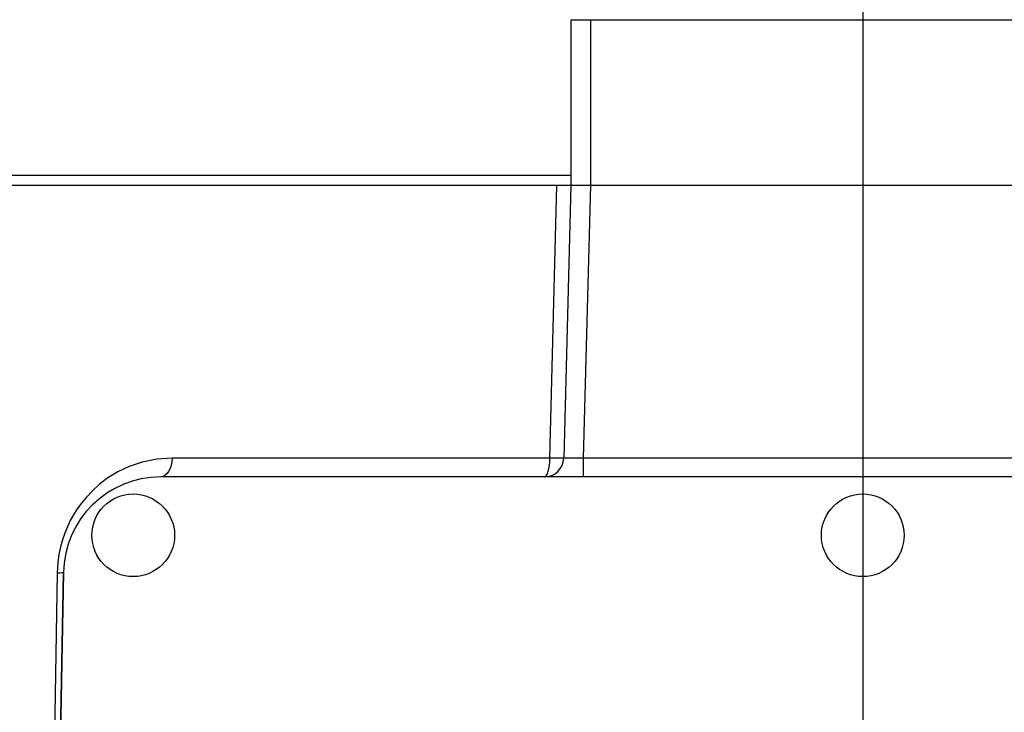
# Model space of a CAD drawing. Header units: millimetres. Extents: x 0 to 1249, y 0 to 420.
# Tile 93 of 104: x 495.42 to 502.17, y 264.6 to 269.35. Entities that reach past the tile are written whole.
import ezdxf

# ---------------------------------------------------------------- set-up
doc = ezdxf.new("R2010")
doc.units = ezdxf.units.MM
doc.header["$LTSCALE"] = 32.67
doc.linetypes.add('CENTER', pattern=[0.6, 0.375, -0.075, 0.075, -0.075])
for name, color, linetype in [('ASSY', 7, 'CONTINUOUS'), ('AXIS', 7, 'CONTINUOUS'), ('CHAMFER', 7, 'CONTINUOUS'), ('ROUND', 7, 'CONTINUOUS')]:
    doc.layers.add(name, color=color, linetype=linetype)

msp = doc.modelspace()

# ---------------------------------------------------------------- linework, layer by layer
at = {"layer": 'ASSY', "color": 7, "linetype": 'CONTINUOUS'}
for centre in [(496.198535, 265.810448), (501.198535, 265.810448)]:
    msp.add_circle(centre, 0.283333, dxfattribs=at)
at = {"layer": 'AXIS', "color": 7, "linetype": 'CENTER'}
msp.add_line((501.198535, 291.474161), (501.198535, 254.217901), dxfattribs=at)
at = {"layer": 'CHAMFER', "color": 7, "linetype": 'CONTINUOUS'}
for p, q in [((499.198535, 269.343781), (503.198535, 269.343781)), ((499.198535, 269.343781), (499.198535, 268.210448)), ((499.331868, 269.343781), (499.331868, 268.210448)), ((499.198535, 268.277114), (493.117409, 268.277114)), ((493.131868, 268.210448), (499.099923, 268.210448)), ((499.331868, 268.210448), (503.065201, 268.210448))]:
    msp.add_line(p, q, dxfattribs=at)
at = {"layer": 'ROUND', "color": 9, "linetype": 'CONTINUOUS'}
for p, q in [((499.099923, 268.210448), (499.051536, 266.340291)), ((499.331822, 268.210448), (499.28285, 266.340291)), ((499.051536, 266.340291), (496.464745, 266.340291)), ((503.114219, 266.340291), (499.28285, 266.340291)), ((499.28285, 266.340291), (499.28285, 266.210448)), ((495.677566, 265.554253), (495.53997, 257.673624))]:
    msp.add_line(p, q, dxfattribs=at)
at = {"layer": 'ROUND', "color": 7, "linetype": 'CONTINUOUS'}
for p, q in [((499.099923, 268.210448), (503.297146, 268.210448)), ((499.198535, 268.210448), (499.149563, 266.340291)), ((506.01007, 266.210448), (496.386999, 266.210448)), ((495.573798, 257.22217), (495.72035, 265.555503)), ((495.720434, 265.555416), (495.574975, 257.222083))]:
    msp.add_line(p, q, dxfattribs=at)
at = {"layer": 'ROUND', "color": 9, "linetype": 'CONTINUOUS'}
for points in [[(496.464745, 266.340291), (496.359982, 266.333173), (496.260886, 266.312993), (496.171062, 266.282519), (496.092544, 266.2452), (496.025071, 266.203856), (495.96746, 266.160427), (495.918575, 266.116389), (495.877558, 266.073097), (495.843385, 266.031449), (495.814633, 265.991388), (495.789777, 265.951974), (495.767515, 265.911702), (495.747216, 265.86938), (495.729075, 265.825052), (495.713374, 265.779025), (495.700227, 265.73116), (495.689533, 265.679749), (495.681553, 265.621714), (495.677566, 265.554253)], [(496.464745, 266.340291), (496.46291, 266.31478), (496.458253, 266.290348), (496.450949, 266.267901), (496.441268, 266.248274), (496.42957, 266.232196), (496.416291, 266.220266), (496.401922, 266.212925), (496.386999, 266.210448)], [(499.051536, 266.340291), (499.050706, 266.314816), (499.048596, 266.290378), (499.045284, 266.267925), (499.040893, 266.24829), (499.035587, 266.232206), (499.029563, 266.22027), (499.023045, 266.212926), (499.016275, 266.210448)], [(499.149563, 266.340291), (499.147249, 266.339859), (499.140413, 266.339562), (499.129292, 266.339411), (499.114269, 266.339411), (499.095862, 266.339562), (499.074708, 266.339859), (499.051536, 266.340291)], [(499.28285, 266.340291), (499.262133, 266.339791), (499.241932, 266.339389), (499.222598, 266.339092), (499.204857, 266.33891), (499.189064, 266.338847), (499.175482, 266.338902), (499.164479, 266.339077), (499.156319, 266.33937), (499.151257, 266.339779), (499.149563, 266.340291)], [(495.677566, 265.554253), (495.695703, 265.554338), (495.709239, 265.554568), (495.717601, 265.554932), (495.720348, 265.555401)]]:
    msp.add_lwpolyline(points, dxfattribs=at)
at = {"layer": 'ROUND', "color": 7, "linetype": 'CONTINUOUS'}
for centre, radius, start, end in [((499.016275, 266.343781), 0.133333, 270, 358.5), ((496.386999, 265.543781), 0.666667, 90, 179)]:
    msp.add_arc(centre, radius, start, end, dxfattribs=at)

doc.saveas('drawing.dxf')
